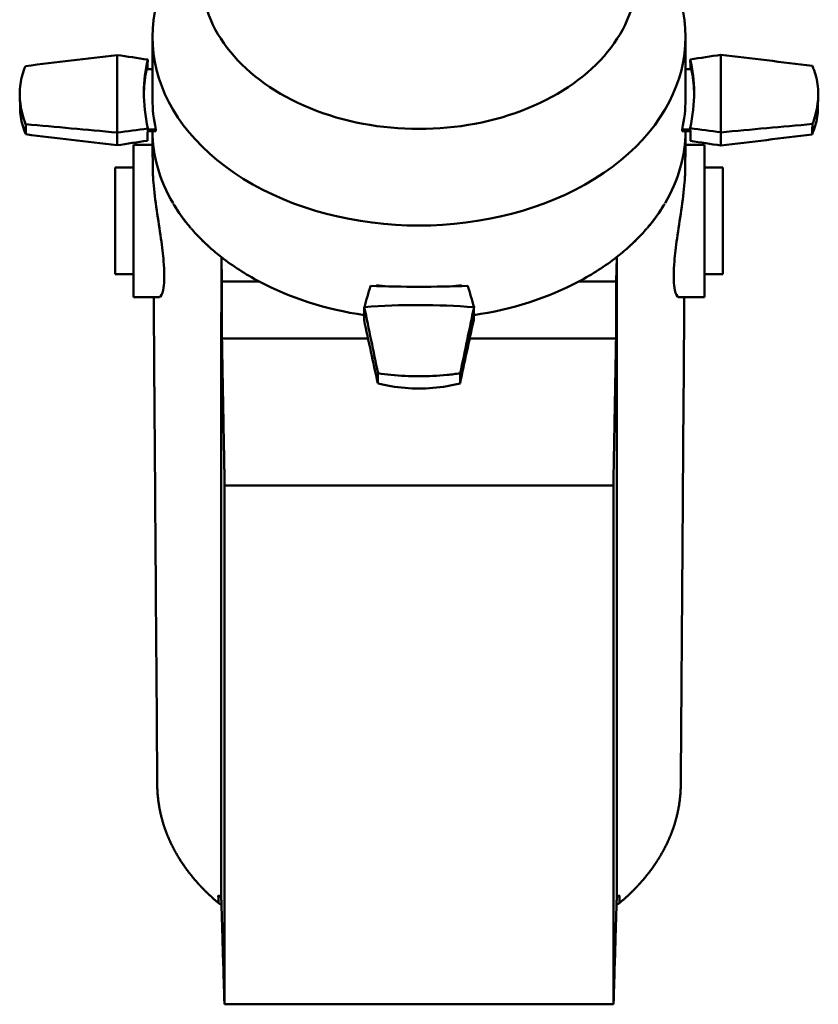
# Model space of a CAD drawing. Header units: millimetres. Extents: x 20 to 2980, y 20 to 2980.
# Tile 11 of 13: x 1323 to 1586, y 2105 to 2429. Entities that reach past the tile are written whole.
import ezdxf

# ---------------------------------------------------------------- set-up
doc = ezdxf.new("R2010")
doc.units = ezdxf.units.MM
doc.layers.add('Visible (ISO)', color=7, linetype='Continuous', lineweight=50)

msp = doc.modelspace()

# ---------------------------------------------------------------- linework, layer by layer
at = {"layer": 'Visible (ISO)'}
for p, q in [((1366.96, 2402.57), (1366.96, 2422.97)), ((1541.96, 2402.57), (1541.96, 2422.52)), ((1355.36, 2391.6), (1355.36, 2417.07)), ((1553.56, 2417.14), (1553.56, 2391.69)), ((1365.06, 2412.47), (1366.96, 2412.47)), ((1541.96, 2412.47), (1543.85, 2412.47)), ((1323.48, 2399.62), (1323.38, 2403.7)), ((1585.44, 2399.62), (1585.54, 2403.7)), ((1355.36, 2391.6), (1355.36, 2387.44)), ((1368.09, 2392.11), (1365.39, 2392.11)), ((1368.09, 2392.67), (1365.41, 2392.67)), ((1368.09, 2392.67), (1368.09, 2392.11)), ((1540.83, 2392.11), (1540.83, 2392.67)), ((1543.52, 2392.67), (1540.83, 2392.67)), ((1543.54, 2392.11), (1540.83, 2392.11)), ((1553.56, 2387.37), (1553.56, 2391.69)), ((1360.71, 2387.54), (1360.71, 2337.54)), ((1366.99, 2387.54), (1360.71, 2387.54)), ((1548.21, 2387.54), (1541.92, 2387.54)), ((1548.21, 2337.54), (1548.21, 2387.54)), ((1360.71, 2380.15), (1354.71, 2380.15)), ((1354.71, 2380.15), (1354.71, 2370.15)), ((1517.61, 2380.15), (1517.62, 2380.15)), ((1548.21, 2380.15), (1554.21, 2380.15)), ((1554.21, 2370.15), (1554.21, 2380.15)), ((1354.71, 2355.15), (1354.71, 2370.15)), ((1554.21, 2370.15), (1554.21, 2355.15)), ((1354.71, 2355.15), (1354.71, 2345.15)), ((1385.8, 2353.88), (1385.79, 2353.89)), ((1523.12, 2353.89), (1523.12, 2353.88)), ((1554.21, 2345.15), (1554.21, 2355.15)), ((1389.57, 2350.73), (1389.77, 2342.73)), ((1519.35, 2350.73), (1519.15, 2342.73)), ((1360.71, 2345.15), (1354.71, 2345.15)), ((1548.21, 2345.15), (1554.21, 2345.15)), ((1440.46, 2341.23), (1440.46, 2341.5)), ((1468.46, 2341.5), (1468.46, 2341.23)), ((1369.08, 2337.54), (1360.71, 2337.54)), ((1548.21, 2337.54), (1539.83, 2337.54)), ((1436.41, 2330.06), (1436.51, 2334.3)), ((1472.51, 2334.3), (1472.41, 2330.05)), ((1389.77, 2324.06), (1437.71, 2324.06)), ((1471.11, 2324.06), (1519.15, 2324.06))]:
    msp.add_line(p, q, dxfattribs=at)
for centre, major_axis, ratio, start_param, end_param in [((1454.46, 2422.97), (-87.5, 0), 0.707107, 5.694965, 10.012337), ((1454.46, 2443.36), (-71.5, 0), 0.707107, 0, 3.141593), ((1475.51, 2318.1), (1111.41, 121.16), 0.100121, 1.668192, 1.695438), ((1316.37, 2310.77), (-819.28, 120.09), 0.133902, 4.672139, 4.684411), ((1609.11, 2268.64), (-856.78, 125.58), 0.133902, 5.032639, 5.032641), ((1621.65, 2310.17), (824.36, 116.77), 0.138949, 1.633799, 1.646043), ((1927.46, 2261.79), (-1170.49, 123.26), 0.1038, 5.04844, 5.048442), ((1393.97, 2317.36), (-1120.59, 118.01), 0.1038, 4.553299, 4.58043), ((1464.07, 2402.57), (-99.99, 0), 0.707107, 6.142713, 6.24951), ((1444.85, 2402.57), (99.99, 0), 0.707107, 0.033675, 0.140473), ((1454.46, 2402.57), (-87.5, 0), 0.707107, 0, 0.160691), ((1454.46, 2402.57), (87.5, 0), 0.707107, 6.122495, 6.283186), ((1514.94, 2262.02), (1120.59, -122.16), 0.100121, 1.7246, 1.751731), ((1287.26, 2269.46), (-824.36, -120.83), 0.133902, 4.597838, 4.610082), ((981.45, 2319.59), (1170.49, -127.6), 0.100121, 1.256588, 1.256589), ((1454.46, 2392.24), (-87.5, 0), 0.707107, 0.002171, 0.395069), ((1454.46, 2392.24), (87.5, 0), 0.707107, 5.888116, 6.281015), ((1592.55, 2270.31), (819.28, -116.05), 0.138949, 1.638078, 1.65035), ((1433.41, 2263.22), (-1111.41, -117.04), 0.1038, 4.565903, 4.593149), ((1299.8, 2310.96), (856.78, -121.36), 0.138949, 1.289848, 1.28985), ((1475.51, 2486.4), (1111.41, -121.16), 0.100121, 4.58783, 4.614993), ((1316.37, 2493.74), (-819.28, -120.09), 0.133902, 1.598774, 1.610926), ((1621.65, 2494.33), (824.36, -116.77), 0.138949, 4.637261, 4.649386), ((1393.97, 2487.15), (-1120.59, -118.01), 0.1038, 1.702756, 1.729804), ((1609.11, 2535.86), (-856.78, -125.58), 0.133902, 1.250544, 1.250546), ((1927.46, 2542.72), (-1170.49, -123.26), 0.1038, 1.234744, 1.234745), ((1454.46, 2392.24), (-87.5, 0), 0.707107, 0.398071, 0.542967), ((1454.46, 2392.24), (-87.5, 0), 0.707107, 2.598647, 2.743489), ((1454.46, 2392.24), (-87.5, 0), 0.707107, 0.546303, 0.616055), ((1454.46, 2392.24), (-87.5, 0), 0.707107, 2.525537, 2.595289), ((1454.46, 2392.24), (-87.5, 0), 0.707107, 0.616378, 0.668495), ((1454.46, 2392.24), (-87.5, 0), 0.707107, 2.473098, 2.52521), ((1454.46, 2392.24), (-87.5, 0), 0.707107, 0.668635, 0.735374), ((1454.46, 2392.24), (-87.5, 0), 0.707107, 2.406219, 2.472959), ((1454.46, 2392.24), (-87.5, 0), 0.707107, 0.735374, 0.927552), ((1454.46, 2392.24), (-87.5, 0), 0.707107, 2.214041, 2.406219), ((1454.46, 2392.24), (-87.5, 0), 0.707107, 0.927552, 1.363461), ((1425.85, 2192.89), (-161.64, -588.48), 0.045728, 4.470019, 4.48229), ((1454.46, 2402.57), (87.5, 0), 0.707107, 4.551698, 4.595551), ((1454.46, 2402.57), (87.5, 0), 0.707107, 4.829227, 4.87308), ((1483.25, 2171.59), (161.7, -596.19), 0.054016, 1.832536, 1.84478), ((1454.46, 2392.24), (-87.5, 0), 0.707107, 1.777847, 2.214041), ((1454.46, 2220.1), (162.5, 0), 0.707107, 1.459472, 1.681462), ((1484.38, 2399.16), (-169.03, -615.42), 0.045728, 4.830519, 4.83052), ((1415.65, 2305.54), (-164.7, 796.29), 0.032301, 4.714587, 4.741832), ((1493.59, 2332.46), (166.81, 798.72), 0.025744, 1.573873, 1.601004), ((1413.59, 1956.22), (174.24, 834.29), 0.025744, 1.105861, 1.105862), ((1415.33, 2557.59), (-166.06, 802.87), 0.032301, 1.851439, 1.878488), ((1495.33, 2179.35), (-173.45, 838.62), 0.032301, 1.383428, 1.383429), ((1493.27, 2528.73), (165.44, 792.18), 0.025744, 4.437103, 4.464266)]:
    msp.add_ellipse(centre, major_axis=major_axis, ratio=ratio, start_param=start_param, end_param=end_param, dxfattribs=at)
for points, knots in [([(1365.42, 2392.93), (1364.56, 2397.11), (1364.13, 2401.12), (1364.13, 2408.58), (1364.55, 2412.18), (1365.4, 2415.55)], [-9.65861, -9.65861, -9.65861, -9.65861, -8.070361, -8.070361, -6.491862, -6.491862, -6.491862, -6.491862]), ([(1543.5, 2415.61), (1544.36, 2412.22), (1544.78, 2408.61), (1544.78, 2401.14), (1544.36, 2397.16), (1543.52, 2393.01)], [-9.65861, -9.65861, -9.65861, -9.65861, -8.070361, -8.070361, -6.491862, -6.491862, -6.491862, -6.491862]), ([(1325.3, 2413.45), (1324.89, 2412.53), (1324.54, 2411.59), (1323.66, 2408.57), (1323.37, 2406.42), (1323.37, 2402.16), (1323.66, 2399.91), (1324.55, 2396.54), (1324.9, 2395.45), (1325.33, 2394.37)], [5.899158, 5.899158, 5.899158, 5.899158, 6.314405, 6.314405, 7.218001, 7.218001, 8.121597, 8.121597, 8.545551, 8.545551, 8.545551, 8.545551]), ([(1583.62, 2394.43), (1584.03, 2395.5), (1584.37, 2396.56), (1585.26, 2399.91), (1585.55, 2402.16), (1585.55, 2406.42), (1585.26, 2408.57), (1584.37, 2411.61), (1584.01, 2412.57), (1583.59, 2413.51)], [5.899158, 5.899158, 5.899158, 5.899158, 6.314405, 6.314405, 7.218001, 7.218001, 8.121597, 8.121597, 8.545551, 8.545551, 8.545551, 8.545551]), ([(1325.39, 2391.04), (1324.98, 2391.96), (1324.64, 2392.91), (1323.81, 2395.75), (1323.53, 2397.69), (1323.48, 2399.62)], [-8.533009, -8.533009, -8.533009, -8.533009, -8.116203, -8.116203, -7.296874, -7.296874, -7.296874, -7.296874]), ([(1585.44, 2399.62), (1585.39, 2397.69), (1585.1, 2395.75), (1584.27, 2392.89), (1583.92, 2391.93), (1583.5, 2390.98)], [-7.129972, -7.129972, -7.129972, -7.129972, -6.310643, -6.310643, -5.885131, -5.885131, -5.885131, -5.885131]), ([(1369.08, 2337.54), (1369.16, 2337.54), (1369.24, 2337.56), (1369.76, 2337.8), (1370.18, 2338.59), (1370.64, 2340.81), (1370.77, 2341.93), (1370.83, 2343.77), (1370.84, 2344.32), (1370.84, 2344.89), (1370.83, 2346.24), (1370.75, 2347.73), (1370.42, 2351.65), (1370.11, 2354.17), (1369.31, 2359.83), (1368.82, 2362.97), (1367.91, 2369.27), (1367.51, 2372.4), (1367.14, 2376.92), (1367.06, 2378.48), (1367.05, 2379.88)], [13.85722, 13.85722, 13.85722, 13.85722, 14.026253, 14.026253, 14.968542, 14.968542, 15.594754, 15.594754, 15.837974, 15.837974, 15.837974, 16.408533, 16.408533, 17.227745, 17.227745, 18.1707, 18.1707, 19.160495, 19.160495, 19.749264, 19.749264, 19.749264, 19.749264]), ([(1541.86, 2379.88), (1541.85, 2378.48), (1541.78, 2376.92), (1541.4, 2372.4), (1541, 2369.27), (1540.1, 2362.97), (1539.6, 2359.83), (1538.81, 2354.17), (1538.5, 2351.65), (1538.17, 2347.73), (1538.09, 2346.24), (1538.08, 2344.89), (1538.07, 2344.32), (1538.08, 2343.77), (1538.15, 2341.93), (1538.27, 2340.81), (1538.74, 2338.59), (1539.16, 2337.8), (1539.67, 2337.56), (1539.75, 2337.54), (1539.83, 2337.54)], [-3.91131, -3.91131, -3.91131, -3.91131, -3.322495, -3.322495, -2.332701, -2.332701, -1.38975, -1.38975, -0.570557, -0.570557, 0, 0, 0, 0.243219, 0.243219, 0.869439, 0.869439, 1.811748, 1.811748, 1.98073, 1.98073, 1.98073, 1.98073]), ([(1373.8, 2368.26), (1374.25, 2367.5), (1375.26, 2365.87), (1376.87, 2363.59), (1378.36, 2361.68), (1379.17, 2360.71), (1379.54, 2360.27)], [37.596527, 37.596527, 37.596527, 37.596527, 38.376429, 39.267915, 39.841496, 40.367182, 40.367182, 40.367182, 40.367182]), ([(1535.12, 2368.25), (1534.67, 2367.5), (1533.65, 2365.87), (1532.05, 2363.59), (1530.56, 2361.68), (1529.75, 2360.71), (1529.37, 2360.27)], [37.597164, 37.597164, 37.597164, 37.597164, 38.376428, 39.267914, 39.841496, 40.366721, 40.366721, 40.366721, 40.366721]), ([(1383.06, 2356.47), (1383.71, 2355.82), (1384.61, 2354.95), (1385.46, 2354.19), (1385.75, 2353.93), (1385.79, 2353.89)], [42.769322, 42.769322, 42.769322, 42.769322, 44.373591, 45.143144, 45.267534, 45.267534, 45.267534, 45.267534]), ([(1525.86, 2356.47), (1525.21, 2355.82), (1524.31, 2354.95), (1523.46, 2354.19), (1523.16, 2353.93), (1523.12, 2353.89)], [42.769474, 42.769474, 42.769474, 42.769474, 44.373591, 45.143144, 45.267533, 45.267533, 45.267533, 45.267533]), ([(1389.54, 2140.55), (1389.54, 2144.93), (1389.54, 2149.3), (1389.54, 2158.06), (1389.54, 2162.44), (1389.54, 2175.58), (1389.54, 2184.34), (1389.55, 2210.61), (1389.55, 2228.13), (1389.56, 2263.16), (1389.56, 2280.67), (1389.56, 2315.7), (1389.57, 2333.22), (1389.57, 2350.73)], [-29.963028, -29.963028, -29.963028, -29.963028, -28.090339, -28.090339, -26.21765, -26.21765, -22.472271, -22.472271, -14.981512, -14.981512, -7.490756, -7.490756, -0.000408, -0.000408, -0.000408, -0.000408]), ([(1519.38, 2140.55), (1519.38, 2144.93), (1519.38, 2149.3), (1519.38, 2158.06), (1519.38, 2162.44), (1519.38, 2175.58), (1519.37, 2184.34), (1519.37, 2210.61), (1519.37, 2228.13), (1519.36, 2263.16), (1519.36, 2280.67), (1519.35, 2315.7), (1519.35, 2333.22), (1519.35, 2350.73)], [0.000001, 0.000001, 0.000001, 0.000001, 1.87269, 1.87269, 3.745379, 3.745379, 7.490758, 7.490758, 14.981516, 14.981516, 22.472273, 22.472273, 29.96262, 29.96262, 29.96262, 29.96262]), ([(1389.77, 2342.73), (1391.79, 2342.73), (1393.58, 2342.73), (1398.51, 2342.73), (1399.99, 2342.73), (1401.98, 2342.73)], [0.000001, 0.000001, 0.000001, 0.000001, 0.6070719, 0.6070719, 0.9731151, 0.9731151, 0.9731151, 0.9731151]), ([(1389.77, 2342.73), (1389.77, 2342.37), (1389.77, 2342), (1389.77, 2341.63), (1389.77, 2341.61), (1389.77, 2341.59), (1389.77, 2341.57), (1389.77, 2341.44), (1389.77, 2341.12), (1389.77, 2340.46), (1389.77, 2340.44), (1389.77, 2340.42), (1389.77, 2340.4), (1389.77, 2339.63), (1389.77, 2338.87), (1389.77, 2338.11), (1389.77, 2338.09), (1389.77, 2338.08), (1389.77, 2338.06), (1389.77, 2337.29), (1389.77, 2336.52), (1389.77, 2335.75), (1389.77, 2334.97), (1389.77, 2334.18), (1389.77, 2333.4), (1389.77, 2332.61), (1389.77, 2331.83), (1389.77, 2331.04), (1389.77, 2330.26), (1389.77, 2329.47), (1389.77, 2328.69), (1389.77, 2327.91), (1389.77, 2327.12), (1389.77, 2326.34), (1389.77, 2325.95), (1389.77, 2325.56), (1389.77, 2325.16), (1389.77, 2324.8), (1389.77, 2324.43), (1389.77, 2324.06)], [0.000001, 0.000001, 0.000001, 0.000001, 0.1555607, 0.1555607, 0.1555607, 0.1650583, 0.1650583, 0.1650583, 0.2179785, 0.2179785, 0.2179785, 0.2195432, 0.2195432, 0.2195432, 0.2793219, 0.2793219, 0.2793219, 0.2803949, 0.2803949, 0.2803949, 0.3407754, 0.3407754, 0.3407754, 0.4020984, 0.4020984, 0.4020984, 0.4634082, 0.4634082, 0.4634082, 0.5247241, 0.5247241, 0.5247241, 0.5860429, 0.5860429, 0.5860429, 0.6167101, 0.6167101, 0.6167101, 0.6454383, 0.6454383, 0.6454383, 0.6454383]), ([(1470.5, 2341.31), (1465.14, 2341.1), (1459.75, 2341), (1449.2, 2341), (1443.84, 2341.1), (1438.52, 2341.3)], [-9.65861, -9.65861, -9.65861, -9.65861, -8.070361, -8.070361, -6.491862, -6.491862, -6.491862, -6.491862]), ([(1506.94, 2342.73), (1508.91, 2342.73), (1510.37, 2342.73), (1515.31, 2342.73), (1517.11, 2342.73), (1519.15, 2342.73)], [6.3214593, 6.3214593, 6.3214593, 6.3214593, 6.4030252, 6.4030252, 6.5433752, 6.5433752, 6.5433752, 6.5433752]), ([(1519.15, 2342.73), (1519.15, 2342.37), (1519.15, 2342), (1519.15, 2341.63), (1519.15, 2341.61), (1519.15, 2341.59), (1519.15, 2341.57), (1519.15, 2341.44), (1519.15, 2341.12), (1519.15, 2340.46), (1519.15, 2340.44), (1519.15, 2340.42), (1519.15, 2340.4), (1519.15, 2339.63), (1519.15, 2338.87), (1519.15, 2338.11), (1519.15, 2338.09), (1519.15, 2338.08), (1519.15, 2338.06), (1519.15, 2337.29), (1519.15, 2336.52), (1519.15, 2335.75), (1519.15, 2334.97), (1519.15, 2334.18), (1519.15, 2333.4), (1519.15, 2332.61), (1519.15, 2331.83), (1519.15, 2331.04), (1519.15, 2330.26), (1519.15, 2329.47), (1519.15, 2328.69), (1519.15, 2327.91), (1519.15, 2327.12), (1519.15, 2326.34), (1519.15, 2325.95), (1519.15, 2325.56), (1519.15, 2325.16), (1519.15, 2324.8), (1519.15, 2324.43), (1519.15, 2324.06)], [-3.501461, -3.501461, -3.501461, -3.501461, -2.657555, -2.657555, -2.657555, -2.606031, -2.606031, -2.606031, -2.318942, -2.318942, -2.318942, -2.310454, -2.310454, -2.310454, -1.986158, -1.986158, -1.986158, -1.980337, -1.980337, -1.980337, -1.652777, -1.652777, -1.652777, -1.320104, -1.320104, -1.320104, -0.987502, -0.987502, -0.987502, -0.654868, -0.654868, -0.654868, -0.322217, -0.322217, -0.322217, -0.155849, -0.155849, -0.155849, -0.000001, -0.000001, -0.000001, -0.000001]), ([(1368.53, 2177.44), (1368.36, 2201.01), (1368.19, 2224.58), (1367.8, 2277.95), (1367.58, 2307.75), (1367.36, 2337.54)], [0, 0, 0, 0, 10, 10, 22.644028, 22.644028, 22.644028, 22.644028]), ([(1541.56, 2337.54), (1541.4, 2316.31), (1541.24, 2295.08), (1540.85, 2241.71), (1540.62, 2209.58), (1540.39, 2177.44)], [0.990066, 0.990066, 0.990066, 0.990066, 10, 10, 23.634097, 23.634097, 23.634097, 23.634097]), ([(1389.77, 2324.06), (1389.78, 2323.31), (1389.8, 2322.56), (1389.81, 2321.8), (1389.83, 2320.79), (1389.85, 2319.77), (1389.87, 2318.75), (1389.9, 2317.12), (1389.93, 2315.49), (1389.96, 2313.85), (1389.97, 2313.07), (1389.98, 2312.28), (1390, 2311.5), (1390.06, 2308.39), (1390.11, 2305.27), (1390.17, 2302.16), (1390.18, 2301.84), (1390.18, 2301.52), (1390.19, 2301.19), (1390.25, 2297.76), (1390.31, 2294.32), (1390.38, 2290.88), (1390.39, 2290.4), (1390.4, 2289.92), (1390.4, 2289.44), (1390.42, 2288.81), (1390.43, 2288.17), (1390.44, 2287.53), (1390.45, 2286.93), (1390.46, 2286.33), (1390.47, 2285.73), (1390.5, 2284.27), (1390.53, 2282.81), (1390.55, 2281.34), (1390.56, 2281.09), (1390.56, 2280.83), (1390.57, 2280.58), (1390.58, 2279.68), (1390.6, 2278.79), (1390.62, 2277.9), (1390.63, 2277.17), (1390.64, 2276.44), (1390.66, 2275.72)], [0.000001, 0.000001, 0.000001, 0.000001, 0.251104, 0.251104, 0.251104, 0.590868, 0.590868, 0.590868, 1.135958, 1.135958, 1.135958, 1.397972, 1.397972, 1.397972, 2.436791, 2.436791, 2.436791, 2.544841, 2.544841, 2.544841, 3.691709, 3.691709, 3.691709, 3.852063, 3.852063, 3.852063, 4.065323, 4.065323, 4.065323, 4.265144, 4.265144, 4.265144, 4.753583, 4.753583, 4.753583, 4.838578, 4.838578, 4.838578, 5.136899, 5.136899, 5.136899, 5.379548, 5.379548, 5.379548, 5.379548]), ([(1519.15, 2324.06), (1519, 2316), (1518.85, 2307.95), (1518.56, 2291.83), (1518.41, 2283.77), (1518.26, 2275.72)], [-5.379548, -5.379548, -5.379548, -5.379548, -2.689775, -2.689775, -0.000001, -0.000001, -0.000001, -0.000001]), ([(1441.01, 2312.61), (1442.41, 2312.4), (1443.83, 2312.21), (1448.34, 2311.75), (1451.45, 2311.6), (1457.47, 2311.6), (1460.58, 2311.75), (1465.12, 2312.22), (1466.57, 2312.4), (1468, 2312.63)], [5.899158, 5.899158, 5.899158, 5.899158, 6.314405, 6.314405, 7.218001, 7.218001, 8.121597, 8.121597, 8.545551, 8.545551, 8.545551, 8.545551]), ([(1467.92, 2309.3), (1466.51, 2308.94), (1465.09, 2308.63), (1460.58, 2307.85), (1457.47, 2307.59), (1451.45, 2307.59), (1448.34, 2307.85), (1443.8, 2308.63), (1442.34, 2308.95), (1440.91, 2309.32)], [-8.533009, -8.533009, -8.533009, -8.533009, -8.116203, -8.116203, -7.213423, -7.213423, -6.310643, -6.310643, -5.885131, -5.885131, -5.885131, -5.885131]), ([(1390.59, 2105.48), (1390.59, 2112.57), (1390.59, 2119.66), (1390.6, 2133.85), (1390.6, 2140.94), (1390.61, 2162.22), (1390.62, 2176.41), (1390.63, 2218.97), (1390.64, 2247.34), (1390.66, 2275.72)], [0.000001, 0.000001, 0.000001, 0.000001, 3.064133, 3.064133, 6.128194, 6.128194, 12.256323, 12.256323, 24.512648, 24.512648, 24.512648, 24.512648]), ([(1390.66, 2275.72), (1411.92, 2275.72), (1433.19, 2275.72), (1475.73, 2275.72), (1496.99, 2275.72), (1518.26, 2275.72)], [0.000001, 0.000001, 0.000001, 0.000001, 6.380201, 6.380201, 12.760401, 12.760401, 12.760401, 12.760401]), ([(1518.33, 2105.48), (1518.33, 2112.57), (1518.32, 2119.66), (1518.32, 2133.85), (1518.32, 2140.94), (1518.31, 2162.22), (1518.3, 2176.41), (1518.28, 2218.97), (1518.27, 2247.34), (1518.26, 2275.72)], [0.000001, 0.000001, 0.000001, 0.000001, 3.064133, 3.064133, 6.128194, 6.128194, 12.256323, 12.256323, 24.512645, 24.512645, 24.512645, 24.512645]), ([(1368.53, 2177.44), (1368.53, 2177.41), (1368.53, 2177.38), (1368.53, 2177.35), (1368.53, 2176.89), (1368.54, 2176.43), (1368.56, 2175.97), (1368.57, 2175.9), (1368.57, 2175.83), (1368.57, 2175.76), (1368.58, 2175.69), (1368.58, 2175.62), (1368.58, 2175.56), (1368.61, 2175.09), (1368.64, 2174.62), (1368.68, 2174.16), (1368.72, 2173.69), (1368.76, 2173.22), (1368.82, 2172.76), (1368.87, 2172.29), (1368.93, 2171.83), (1369, 2171.37), (1369.07, 2170.94), (1369.14, 2170.51), (1369.21, 2170.08), (1369.22, 2170.05), (1369.22, 2170.02), (1369.23, 2169.99), (1369.25, 2169.86), (1369.28, 2169.73), (1369.3, 2169.61), (1369.33, 2169.48), (1369.35, 2169.35), (1369.38, 2169.22), (1369.46, 2168.83), (1369.54, 2168.43), (1369.63, 2168.03), (1369.72, 2167.65), (1369.81, 2167.27), (1369.91, 2166.89), (1369.98, 2166.61), (1370.06, 2166.33), (1370.13, 2166.05), (1370.19, 2165.86), (1370.24, 2165.67), (1370.3, 2165.47), (1370.39, 2165.16), (1370.49, 2164.84), (1370.59, 2164.53), (1370.68, 2164.22), (1370.78, 2163.92), (1370.88, 2163.62), (1370.9, 2163.55), (1370.93, 2163.49), (1370.95, 2163.42), (1371.01, 2163.24), (1371.07, 2163.06), (1371.14, 2162.89), (1371.16, 2162.81), (1371.19, 2162.72), (1371.22, 2162.64), (1371.37, 2162.23), (1371.53, 2161.81), (1371.69, 2161.4), (1371.73, 2161.32), (1371.76, 2161.24), (1371.79, 2161.16), (1371.89, 2160.91), (1371.99, 2160.67), (1372.09, 2160.43), (1372.16, 2160.25), (1372.24, 2160.08), (1372.31, 2159.9), (1372.34, 2159.84), (1372.37, 2159.78), (1372.39, 2159.72), (1372.45, 2159.59), (1372.51, 2159.45), (1372.57, 2159.32), (1372.68, 2159.07), (1372.8, 2158.83), (1372.91, 2158.58), (1372.98, 2158.43), (1373.05, 2158.28), (1373.12, 2158.13), (1373.25, 2157.87), (1373.38, 2157.6), (1373.52, 2157.34), (1373.55, 2157.28), (1373.58, 2157.21), (1373.61, 2157.15), (1373.72, 2156.95), (1373.82, 2156.75), (1373.92, 2156.55), (1374.18, 2156.06), (1374.45, 2155.58), (1374.72, 2155.1), (1374.75, 2155.05), (1374.77, 2155.01), (1374.8, 2154.96), (1375.03, 2154.56), (1375.27, 2154.16), (1375.51, 2153.76), (1375.59, 2153.63), (1375.66, 2153.51), (1375.74, 2153.38), (1375.95, 2153.04), (1376.16, 2152.71), (1376.38, 2152.37), (1376.46, 2152.24), (1376.55, 2152.11), (1376.64, 2151.98), (1376.88, 2151.62), (1377.13, 2151.25), (1377.38, 2150.89), (1377.5, 2150.72), (1377.62, 2150.55), (1377.74, 2150.38), (1377.78, 2150.32), (1377.82, 2150.27), (1377.86, 2150.21), (1378.12, 2149.85), (1378.39, 2149.48), (1378.67, 2149.12), (1378.7, 2149.07), (1378.73, 2149.03), (1378.77, 2148.98), (1378.78, 2148.97), (1378.79, 2148.95), (1378.8, 2148.94), (1379, 2148.67), (1379.21, 2148.41), (1379.42, 2148.14), (1379.52, 2148.01), (1379.63, 2147.88), (1379.73, 2147.75), (1379.89, 2147.55), (1380.06, 2147.35), (1380.22, 2147.15), (1380.34, 2147.01), (1380.46, 2146.86), (1380.58, 2146.72), (1380.72, 2146.55), (1380.87, 2146.38), (1381.01, 2146.21), (1381.02, 2146.2), (1381.03, 2146.19), (1381.04, 2146.18), (1381.12, 2146.09), (1381.2, 2145.99), (1381.28, 2145.9), (1381.35, 2145.82), (1381.42, 2145.74), (1381.49, 2145.67), (1381.6, 2145.54), (1381.71, 2145.41), (1381.83, 2145.28), (1381.95, 2145.14), (1382.08, 2145), (1382.2, 2144.87), (1382.22, 2144.85), (1382.23, 2144.83), (1382.25, 2144.82), (1382.29, 2144.76), (1382.34, 2144.71), (1382.39, 2144.66), (1382.4, 2144.65), (1382.41, 2144.63), (1382.42, 2144.62), (1382.46, 2144.59), (1382.49, 2144.55), (1382.53, 2144.51), (1382.54, 2144.5), (1382.54, 2144.49), (1382.55, 2144.48), (1382.59, 2144.45), (1382.62, 2144.41), (1382.66, 2144.37), (1382.67, 2144.36), (1382.68, 2144.35), (1382.69, 2144.34), (1382.72, 2144.3), (1382.75, 2144.27), (1382.78, 2144.24), (1382.84, 2144.17), (1382.91, 2144.1), (1382.97, 2144.03), (1383.02, 2143.98), (1383.07, 2143.93), (1383.12, 2143.88), (1383.13, 2143.87), (1383.14, 2143.86), (1383.15, 2143.85), (1383.22, 2143.77), (1383.29, 2143.7), (1383.36, 2143.63), (1383.43, 2143.55), (1383.5, 2143.48), (1383.57, 2143.4), (1383.65, 2143.32), (1383.72, 2143.25), (1383.8, 2143.17), (1383.83, 2143.13), (1383.87, 2143.1), (1383.91, 2143.06), (1383.96, 2143), (1384.02, 2142.94), (1384.08, 2142.88), (1384.12, 2142.84), (1384.16, 2142.8), (1384.19, 2142.77), (1384.23, 2142.73), (1384.27, 2142.69), (1384.31, 2142.65), (1384.4, 2142.56), (1384.48, 2142.48), (1384.57, 2142.39), (1384.66, 2142.3), (1384.75, 2142.21), (1384.84, 2142.12), (1384.94, 2142.03), (1385.03, 2141.94), (1385.12, 2141.85), (1385.14, 2141.84), (1385.15, 2141.83), (1385.16, 2141.81), (1385.22, 2141.75), (1385.29, 2141.69), (1385.35, 2141.63), (1385.4, 2141.59), (1385.44, 2141.55), (1385.49, 2141.5), (1385.55, 2141.45), (1385.6, 2141.39), (1385.66, 2141.34), (1385.72, 2141.28), (1385.78, 2141.22), (1385.84, 2141.17), (1385.92, 2141.1), (1386, 2141.03), (1386.07, 2140.96), (1386.14, 2140.89), (1386.21, 2140.83), (1386.28, 2140.76), (1386.3, 2140.74), (1386.32, 2140.72), (1386.34, 2140.71), (1386.38, 2140.67), (1386.43, 2140.63), (1386.47, 2140.59), (1386.55, 2140.52), (1386.63, 2140.45), (1386.7, 2140.38), (1386.73, 2140.35), (1386.76, 2140.33), (1386.79, 2140.3), (1386.83, 2140.27), (1386.86, 2140.24), (1386.9, 2140.2), (1386.93, 2140.17), (1386.97, 2140.14), (1387, 2140.11), (1387.06, 2140.06), (1387.12, 2140.01), (1387.17, 2139.96), (1387.19, 2139.94), (1387.22, 2139.92), (1387.24, 2139.9), (1387.25, 2139.9), (1387.25, 2139.9), (1387.25, 2139.89), (1387.31, 2139.84), (1387.37, 2139.79), (1387.42, 2139.74), (1387.49, 2139.69), (1387.54, 2139.64), (1387.6, 2139.59), (1387.67, 2139.53), (1387.74, 2139.48), (1387.8, 2139.42), (1387.88, 2139.35), (1387.96, 2139.29), (1388.04, 2139.22), (1388.08, 2139.19), (1388.11, 2139.16), (1388.15, 2139.13), (1388.18, 2139.1), (1388.22, 2139.07), (1388.25, 2139.04), (1388.31, 2138.99), (1388.36, 2138.94), (1388.42, 2138.89), (1388.48, 2138.85), (1388.53, 2138.8), (1388.58, 2138.75), (1388.59, 2138.75), (1388.6, 2138.74), (1388.6, 2138.74)], [-3.609972, -3.609972, -3.609972, -3.609972, -3.602932, -3.602932, -3.602932, -3.48803, -3.48803, -3.48803, -3.470511, -3.470511, -3.470511, -3.453915, -3.453915, -3.453915, -3.337468, -3.337468, -3.337468, -3.221021, -3.221021, -3.221021, -3.105494, -3.105494, -3.105494, -2.997262, -2.997262, -2.997262, -2.989967, -2.989967, -2.989967, -2.957688, -2.957688, -2.957688, -2.925483, -2.925483, -2.925483, -2.825735, -2.825735, -2.825735, -2.729354, -2.729354, -2.729354, -2.658547, -2.658547, -2.658547, -2.609124, -2.609124, -2.609124, -2.528809, -2.528809, -2.528809, -2.451284, -2.451284, -2.451284, -2.434602, -2.434602, -2.434602, -2.388833, -2.388833, -2.388833, -2.367849, -2.367849, -2.367849, -2.260999, -2.260999, -2.260999, -2.239983, -2.239983, -2.239983, -2.177315, -2.177315, -2.177315, -2.131511, -2.131511, -2.131511, -2.11546, -2.11546, -2.11546, -2.080882, -2.080882, -2.080882, -2.016075, -2.016075, -2.016075, -1.977138, -1.977138, -1.977138, -1.907326, -1.907326, -1.907326, -1.890604, -1.890604, -1.890604, -1.837425, -1.837425, -1.837425, -1.708018, -1.708018, -1.708018, -1.695581, -1.695581, -1.695581, -1.587493, -1.587493, -1.587493, -1.553479, -1.553479, -1.553479, -1.461918, -1.461918, -1.461918, -1.426115, -1.426115, -1.426115, -1.325257, -1.325257, -1.325257, -1.278357, -1.278357, -1.278357, -1.26301, -1.26301, -1.26301, -1.160839, -1.160839, -1.160839, -1.148423, -1.148423, -1.148423, -1.144298, -1.144298, -1.144298, -1.068984, -1.068984, -1.068984, -1.032038, -1.032038, -1.032038, -0.9743, -0.9743, -0.9743, -0.932564, -0.932564, -0.932564, -0.883909, -0.883909, -0.883909, -0.880976, -0.880976, -0.880976, -0.85383, -0.85383, -0.85383, -0.831133, -0.831133, -0.831133, -0.793425, -0.793425, -0.793425, -0.752933, -0.752933, -0.752933, -0.748087, -0.748087, -0.748087, -0.732314, -0.732314, -0.732314, -0.728933, -0.728933, -0.728933, -0.717916, -0.717916, -0.717916, -0.715345, -0.715345, -0.715345, -0.703991, -0.703991, -0.703991, -0.701106, -0.701106, -0.701106, -0.691393, -0.691393, -0.691393, -0.671548, -0.671548, -0.671548, -0.656353, -0.656353, -0.656353, -0.653066, -0.653066, -0.653066, -0.631631, -0.631631, -0.631631, -0.60974, -0.60974, -0.60974, -0.587117, -0.587117, -0.587117, -0.576497, -0.576497, -0.576497, -0.559198, -0.559198, -0.559198, -0.547876, -0.547876, -0.547876, -0.536465, -0.536465, -0.536465, -0.510641, -0.510641, -0.510641, -0.484151, -0.484151, -0.484151, -0.456813, -0.456813, -0.456813, -0.453103, -0.453103, -0.453103, -0.434975, -0.434975, -0.434975, -0.421695, -0.421695, -0.421695, -0.40461, -0.40461, -0.40461, -0.3855, -0.3855, -0.3855, -0.361008, -0.361008, -0.361008, -0.33699, -0.33699, -0.33699, -0.330242, -0.330242, -0.330242, -0.315853, -0.315853, -0.315853, -0.287844, -0.287844, -0.287844, -0.277547, -0.277547, -0.277547, -0.264032, -0.264032, -0.264032, -0.252073, -0.252073, -0.252073, -0.230569, -0.230569, -0.230569, -0.220943, -0.220943, -0.220943, -0.219614, -0.219614, -0.219614, -0.195375, -0.195375, -0.195375, -0.168652, -0.168652, -0.168652, -0.136036, -0.136036, -0.136036, -0.094945, -0.094945, -0.094945, -0.076546, -0.076546, -0.076546, -0.058304, -0.058304, -0.058304, -0.029344, -0.029344, -0.029344, -0.003216, -0.003216, -0.003216, -0.000418, -0.000418, -0.000418, -0.000418]), ([(1540.39, 2177.44), (1540.39, 2177.41), (1540.39, 2177.38), (1540.39, 2177.35), (1540.38, 2176.89), (1540.37, 2176.43), (1540.35, 2175.97), (1540.35, 2175.9), (1540.35, 2175.83), (1540.34, 2175.76), (1540.34, 2175.69), (1540.34, 2175.62), (1540.33, 2175.56), (1540.31, 2175.09), (1540.28, 2174.62), (1540.24, 2174.16), (1540.2, 2173.69), (1540.15, 2173.22), (1540.1, 2172.76), (1540.05, 2172.29), (1539.98, 2171.83), (1539.92, 2171.37), (1539.85, 2170.94), (1539.78, 2170.51), (1539.7, 2170.08), (1539.7, 2170.05), (1539.69, 2170.02), (1539.69, 2169.99), (1539.66, 2169.86), (1539.64, 2169.73), (1539.61, 2169.61), (1539.59, 2169.48), (1539.57, 2169.35), (1539.54, 2169.22), (1539.46, 2168.83), (1539.38, 2168.43), (1539.28, 2168.03), (1539.2, 2167.65), (1539.1, 2167.27), (1539.01, 2166.89), (1538.94, 2166.61), (1538.86, 2166.33), (1538.78, 2166.05), (1538.73, 2165.86), (1538.67, 2165.67), (1538.62, 2165.47), (1538.53, 2165.16), (1538.43, 2164.84), (1538.33, 2164.53), (1538.24, 2164.22), (1538.14, 2163.92), (1538.03, 2163.62), (1538.01, 2163.55), (1537.99, 2163.49), (1537.97, 2163.42), (1537.91, 2163.24), (1537.84, 2163.06), (1537.78, 2162.89), (1537.75, 2162.81), (1537.72, 2162.72), (1537.69, 2162.64), (1537.54, 2162.23), (1537.39, 2161.81), (1537.22, 2161.4), (1537.19, 2161.32), (1537.16, 2161.24), (1537.13, 2161.16), (1537.03, 2160.91), (1536.93, 2160.67), (1536.83, 2160.43), (1536.75, 2160.25), (1536.68, 2160.08), (1536.6, 2159.9), (1536.58, 2159.84), (1536.55, 2159.78), (1536.52, 2159.72), (1536.46, 2159.59), (1536.4, 2159.45), (1536.35, 2159.32), (1536.23, 2159.07), (1536.12, 2158.83), (1536, 2158.58), (1535.93, 2158.43), (1535.86, 2158.28), (1535.79, 2158.13), (1535.66, 2157.87), (1535.53, 2157.6), (1535.4, 2157.34), (1535.37, 2157.28), (1535.34, 2157.21), (1535.3, 2157.15), (1535.2, 2156.95), (1535.1, 2156.75), (1534.99, 2156.55), (1534.74, 2156.06), (1534.47, 2155.58), (1534.2, 2155.1), (1534.17, 2155.05), (1534.14, 2155.01), (1534.12, 2154.96), (1533.89, 2154.56), (1533.65, 2154.16), (1533.41, 2153.76), (1533.33, 2153.63), (1533.25, 2153.51), (1533.18, 2153.38), (1532.97, 2153.04), (1532.75, 2152.71), (1532.54, 2152.37), (1532.45, 2152.24), (1532.37, 2152.11), (1532.28, 2151.98), (1532.04, 2151.62), (1531.79, 2151.25), (1531.53, 2150.89), (1531.42, 2150.72), (1531.3, 2150.55), (1531.18, 2150.38), (1531.14, 2150.32), (1531.1, 2150.27), (1531.06, 2150.21), (1530.79, 2149.85), (1530.52, 2149.48), (1530.25, 2149.12), (1530.22, 2149.07), (1530.18, 2149.03), (1530.15, 2148.98), (1530.14, 2148.97), (1530.13, 2148.95), (1530.12, 2148.94), (1529.91, 2148.67), (1529.71, 2148.41), (1529.5, 2148.14), (1529.39, 2148.01), (1529.29, 2147.88), (1529.19, 2147.75), (1529.02, 2147.55), (1528.86, 2147.35), (1528.69, 2147.15), (1528.58, 2147), (1528.46, 2146.86), (1528.33, 2146.72), (1528.19, 2146.55), (1528.05, 2146.38), (1527.9, 2146.21), (1527.9, 2146.2), (1527.89, 2146.19), (1527.88, 2146.18), (1527.8, 2146.09), (1527.72, 2145.99), (1527.64, 2145.9), (1527.57, 2145.82), (1527.5, 2145.74), (1527.43, 2145.67), (1527.32, 2145.54), (1527.2, 2145.41), (1527.09, 2145.28), (1526.99, 2145.17), (1526.9, 2145.07), (1526.8, 2144.96), (1526.76, 2144.91), (1526.71, 2144.87), (1526.67, 2144.82), (1526.62, 2144.76), (1526.57, 2144.7), (1526.51, 2144.65), (1526.51, 2144.64), (1526.5, 2144.63), (1526.49, 2144.62), (1526.45, 2144.58), (1526.42, 2144.54), (1526.38, 2144.5), (1526.37, 2144.49), (1526.37, 2144.49), (1526.36, 2144.48), (1526.33, 2144.44), (1526.29, 2144.4), (1526.25, 2144.36), (1526.24, 2144.35), (1526.24, 2144.34), (1526.23, 2144.34), (1526.2, 2144.3), (1526.17, 2144.27), (1526.14, 2144.24), (1526.09, 2144.19), (1526.05, 2144.14), (1526, 2144.1), (1525.96, 2144.05), (1525.91, 2144), (1525.86, 2143.95), (1525.84, 2143.92), (1525.82, 2143.9), (1525.8, 2143.88), (1525.79, 2143.87), (1525.78, 2143.86), (1525.77, 2143.85), (1525.7, 2143.77), (1525.62, 2143.69), (1525.55, 2143.62), (1525.47, 2143.54), (1525.4, 2143.46), (1525.32, 2143.38), (1525.24, 2143.3), (1525.16, 2143.22), (1525.09, 2143.14), (1525.06, 2143.11), (1525.04, 2143.08), (1525.01, 2143.06), (1524.95, 2143), (1524.89, 2142.94), (1524.84, 2142.88), (1524.8, 2142.84), (1524.76, 2142.8), (1524.72, 2142.77), (1524.68, 2142.73), (1524.65, 2142.69), (1524.61, 2142.65), (1524.52, 2142.56), (1524.43, 2142.48), (1524.35, 2142.39), (1524.26, 2142.3), (1524.17, 2142.22), (1524.08, 2142.13), (1523.99, 2142.04), (1523.89, 2141.95), (1523.8, 2141.86), (1523.78, 2141.84), (1523.77, 2141.83), (1523.75, 2141.81), (1523.69, 2141.75), (1523.63, 2141.69), (1523.57, 2141.63), (1523.52, 2141.59), (1523.47, 2141.55), (1523.43, 2141.5), (1523.37, 2141.44), (1523.3, 2141.38), (1523.24, 2141.33), (1523.16, 2141.25), (1523.09, 2141.18), (1523.01, 2141.11), (1522.94, 2141.04), (1522.86, 2140.97), (1522.79, 2140.91), (1522.73, 2140.85), (1522.67, 2140.8), (1522.62, 2140.75), (1522.6, 2140.73), (1522.59, 2140.72), (1522.57, 2140.71), (1522.53, 2140.67), (1522.49, 2140.63), (1522.45, 2140.6), (1522.34, 2140.5), (1522.24, 2140.4), (1522.13, 2140.31), (1522.06, 2140.24), (1521.99, 2140.18), (1521.92, 2140.12), (1521.85, 2140.06), (1521.78, 2140), (1521.72, 2139.95), (1521.71, 2139.93), (1521.69, 2139.92), (1521.68, 2139.91), (1521.67, 2139.9), (1521.67, 2139.9), (1521.66, 2139.9), (1521.59, 2139.84), (1521.53, 2139.78), (1521.46, 2139.72), (1521.38, 2139.65), (1521.3, 2139.59), (1521.23, 2139.52), (1521.13, 2139.44), (1521.04, 2139.36), (1520.94, 2139.28), (1520.88, 2139.23), (1520.83, 2139.18), (1520.77, 2139.13), (1520.69, 2139.06), (1520.62, 2139), (1520.54, 2138.94), (1520.48, 2138.88), (1520.41, 2138.82), (1520.34, 2138.76), (1520.33, 2138.75), (1520.32, 2138.74), (1520.32, 2138.74)], [13.552207, 13.552207, 13.552207, 13.552207, 13.564211, 13.564211, 13.564211, 13.760121, 13.760121, 13.760121, 13.789992, 13.789992, 13.789992, 13.818288, 13.818288, 13.818288, 14.016832, 14.016832, 14.016832, 14.215376, 14.215376, 14.215376, 14.412352, 14.412352, 14.412352, 14.596885, 14.596885, 14.596885, 14.609328, 14.609328, 14.609328, 14.664364, 14.664364, 14.664364, 14.719275, 14.719275, 14.719275, 14.889346, 14.889346, 14.889346, 15.053674, 15.053674, 15.053674, 15.174404, 15.174404, 15.174404, 15.258651, 15.258651, 15.258651, 15.395586, 15.395586, 15.395586, 15.527763, 15.527763, 15.527763, 15.556235, 15.556235, 15.556235, 15.634273, 15.634273, 15.634273, 15.67005, 15.67005, 15.67005, 15.851912, 15.851912, 15.851912, 15.888063, 15.888063, 15.888063, 15.994914, 15.994914, 15.994914, 16.073013, 16.073013, 16.073013, 16.100378, 16.100378, 16.100378, 16.159334, 16.159334, 16.159334, 16.269795, 16.269795, 16.269795, 16.336219, 16.336219, 16.336219, 16.455251, 16.455251, 16.455251, 16.483761, 16.483761, 16.483761, 16.574433, 16.574433, 16.574433, 16.79507, 16.79507, 16.79507, 16.816279, 16.816279, 16.816279, 17.000524, 17.000524, 17.000524, 17.058566, 17.058566, 17.058566, 17.214679, 17.214679, 17.214679, 17.275673, 17.275673, 17.275673, 17.447687, 17.447687, 17.447687, 17.527654, 17.527654, 17.527654, 17.55382, 17.55382, 17.55382, 17.728022, 17.728022, 17.728022, 17.749193, 17.749193, 17.749193, 17.756168, 17.756168, 17.756168, 17.884657, 17.884657, 17.884657, 17.94763, 17.94763, 17.94763, 18.046299, 18.046299, 18.046299, 18.11717, 18.11717, 18.11717, 18.20019, 18.20019, 18.20019, 18.205192, 18.205192, 18.205192, 18.251409, 18.251409, 18.251409, 18.290172, 18.290172, 18.290172, 18.354462, 18.354462, 18.354462, 18.407704, 18.407704, 18.407704, 18.431765, 18.431765, 18.431765, 18.460383, 18.460383, 18.460383, 18.464428, 18.464428, 18.464428, 18.485131, 18.485131, 18.485131, 18.487529, 18.487529, 18.487529, 18.508651, 18.508651, 18.508651, 18.511888, 18.511888, 18.511888, 18.528454, 18.528454, 18.528454, 18.552245, 18.552245, 18.552245, 18.57695, 18.57695, 18.57695, 18.588118, 18.588118, 18.588118, 18.593812, 18.593812, 18.593812, 18.632101, 18.632101, 18.632101, 18.671245, 18.671245, 18.671245, 18.711708, 18.711708, 18.711708, 18.72447, 18.72447, 18.72447, 18.754006, 18.754006, 18.754006, 18.77335, 18.77335, 18.77335, 18.792715, 18.792715, 18.792715, 18.836228, 18.836228, 18.836228, 18.881012, 18.881012, 18.881012, 18.92752, 18.92752, 18.92752, 18.934574, 18.934574, 18.934574, 18.965139, 18.965139, 18.965139, 18.987373, 18.987373, 18.987373, 19.018537, 19.018537, 19.018537, 19.058104, 19.058104, 19.058104, 19.096417, 19.096417, 19.096417, 19.127254, 19.127254, 19.127254, 19.13473, 19.13473, 19.13473, 19.156652, 19.156652, 19.156652, 19.21342, 19.21342, 19.21342, 19.249887, 19.249887, 19.249887, 19.284802, 19.284802, 19.284802, 19.292845, 19.292845, 19.292845, 19.295055, 19.295055, 19.295055, 19.333386, 19.333386, 19.333386, 19.378843, 19.378843, 19.378843, 19.436251, 19.436251, 19.436251, 19.471656, 19.471656, 19.471656, 19.516527, 19.516527, 19.516527, 19.556456, 19.556456, 19.556456, 19.561365, 19.561365, 19.561365, 19.561365]), ([(1388.6, 2138.74), (1388.6, 2139.15), (1388.59, 2139.57), (1388.59, 2140.4), (1388.58, 2140.82), (1388.58, 2141.23)], [0.0002421, 0.0002421, 0.0002421, 0.0002421, 0.1761636, 0.1761636, 0.351863, 0.351863, 0.351863, 0.351863]), ([(1389.54, 2140.55), (1389.38, 2140.66), (1389.23, 2140.77), (1388.9, 2141), (1388.74, 2141.12), (1388.58, 2141.23)], [0.0000043, 0.0000043, 0.0000043, 0.0000043, 0.0735269, 0.0735269, 0.1442359, 0.1442359, 0.1442359, 0.1442359]), ([(1390.59, 2105.48), (1390.53, 2107.25), (1390.48, 2109.01), (1390.37, 2112.55), (1390.32, 2114.32), (1390.16, 2119.62), (1390.06, 2123.16), (1389.92, 2127.85), (1389.88, 2129), (1389.82, 2131.02), (1389.8, 2131.89), (1389.74, 2133.7), (1389.73, 2134.12), (1389.66, 2136.45), (1389.65, 2136.69), (1389.61, 2138.13), (1389.59, 2138.59), (1389.57, 2139.32), (1389.57, 2139.54), (1389.55, 2140.1), (1389.54, 2140.5), (1389.54, 2140.55)], [-0.5346296, -0.5346296, -0.5346296, -0.5346296, -0.4752144, -0.4752144, -0.4157547, -0.4157547, -0.2969095, -0.2969095, -0.2581118, -0.2581118, -0.2290104, -0.2290104, -0.1973534, -0.1973534, -0.1016959, -0.1016959, -0.0499328, -0.0499328, -0.0254751, -0.0254751, -0.000001, -0.000001, -0.000001, -0.000001]), ([(1518.33, 2105.48), (1518.38, 2107.25), (1518.44, 2109.01), (1518.54, 2112.55), (1518.59, 2114.32), (1518.75, 2119.62), (1518.86, 2123.16), (1519, 2127.85), (1519.03, 2129), (1519.1, 2131.02), (1519.12, 2131.89), (1519.18, 2133.7), (1519.19, 2134.12), (1519.26, 2136.45), (1519.27, 2136.69), (1519.31, 2138.13), (1519.32, 2138.59), (1519.34, 2139.32), (1519.35, 2139.54), (1519.37, 2140.1), (1519.38, 2140.5), (1519.38, 2140.55)], [-0.5346301, -0.5346301, -0.5346301, -0.5346301, -0.4752139, -0.4752139, -0.415755, -0.415755, -0.29691, -0.29691, -0.2581122, -0.2581122, -0.2290108, -0.2290108, -0.1973538, -0.1973538, -0.1016961, -0.1016961, -0.0499329, -0.0499329, -0.0254751, -0.0254751, -0.000001, -0.000001, -0.000001, -0.000001]), ([(1519.38, 2140.55), (1519.53, 2140.66), (1519.69, 2140.77), (1520.02, 2141), (1520.18, 2141.12), (1520.34, 2141.23)], [0.0000016, 0.0000016, 0.0000016, 0.0000016, 0.0733475, 0.0733475, 0.1437416, 0.1437416, 0.1437416, 0.1437416]), ([(1520.32, 2138.74), (1520.32, 2139.15), (1520.32, 2139.57), (1520.33, 2140.4), (1520.33, 2140.82), (1520.34, 2141.23)], [-0.3518824, -0.3518824, -0.3518824, -0.3518824, -0.1758264, -0.1758264, -0.0000721, -0.0000721, -0.0000721, -0.0000721]), ([(1389.61, 2138.11), (1389.59, 2138.12), (1389.57, 2138.13), (1389.24, 2138.34), (1388.86, 2138.58), (1388.6, 2138.74)], [0.1483877, 0.1483877, 0.1483877, 0.1483877, 0.1606199, 0.1606199, 0.3557534, 0.3557534, 0.3557534, 0.3557534]), ([(1519.31, 2138.11), (1519.33, 2138.12), (1519.35, 2138.14), (1519.7, 2138.36), (1519.99, 2138.54), (1520.32, 2138.74)], [0.1168899, 0.1168899, 0.1168899, 0.1168899, 0.1248357, 0.1248357, 0.2487112, 0.2487112, 0.2487112, 0.2487112]), ([(1390.59, 2105.48), (1393.53, 2105.48), (1405.49, 2105.48), (1411.88, 2105.48), (1417.2, 2105.48), (1433.17, 2105.48), (1443.81, 2105.48), (1459.78, 2105.48), (1465.1, 2105.48), (1474.42, 2105.48), (1478.41, 2105.48), (1488.39, 2105.48), (1494.38, 2105.48), (1503.36, 2105.48), (1506.35, 2105.48), (1512.34, 2105.48), (1515.34, 2105.48), (1518.33, 2105.48)], [0.000001, 0.000001, 0.000001, 0.000001, 0.882173, 0.882173, 5.293806, 5.293806, 14.114845, 14.114845, 18.525694, 18.525694, 21.832331, 21.832331, 26.796262, 26.796262, 29.277261, 29.277261, 31.758381, 31.758381, 31.758381, 31.758381])]:
    msp.add_open_spline(points, degree=3, knots=knots, dxfattribs=at)
for points, weights in [([(1365.4, 2415.55), (1365.37, 2414.01), (1365.34, 2412.47)], [0.999999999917, 0.999999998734, 0.99999999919]), ([(1325.39, 2391.04), (1325.36, 2392.7), (1325.33, 2394.37)], [1.00000000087, 1.00000000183, 1.00000000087]), ([(1543.52, 2393.01), (1543.56, 2390.94), (1543.6, 2388.88)], [0.999999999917, 0.999999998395, 0.999999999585]), ([(1467.92, 2309.3), (1467.96, 2310.96), (1468, 2312.63)], [1.00000000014, 1.00000000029, 1.00000000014])]:
    msp.add_rational_spline(points, weights, degree=2, dxfattribs=at)
for points, degree in [([(1543.59, 2412.47), (1543.55, 2414.04), (1543.5, 2415.61)], 2), ([(1365.3, 2388.94), (1365.36, 2390.94), (1365.42, 2392.93)], 2), ([(1583.62, 2394.43), (1583.56, 2392.71), (1583.5, 2390.98)], 2), ([(1367.05, 2379.88), (1367.02, 2383.72), (1366.99, 2387.57), (1366.97, 2391.41)], 3), ([(1541.95, 2391.41), (1541.92, 2387.57), (1541.89, 2383.72), (1541.87, 2379.88)], 3), ([(1441.01, 2312.61), (1440.96, 2310.96), (1440.91, 2309.32)], 2)]:
    msp.add_open_spline(points, degree=degree, dxfattribs=at)

doc.saveas('drawing.dxf')
